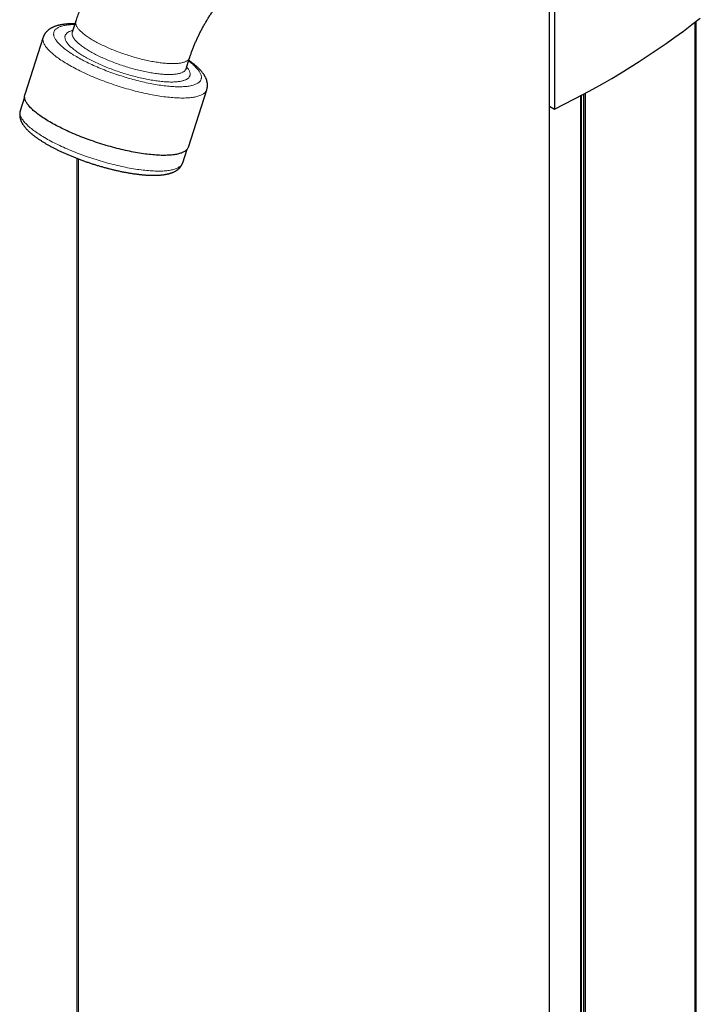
# Model space of a CAD drawing. Header units: millimetres. Extents: x 8 to 913, y 12 to 2661.
# Tile 8 of 39: x 644 to 883, y 636 to 981. Entities that reach past the tile are written whole.
import ezdxf

# ---------------------------------------------------------------- set-up
doc = ezdxf.new("R2010")
doc.units = ezdxf.units.MM

msp = doc.modelspace()

# ---------------------------------------------------------------- linework, layer by layer
at = {"color": 7, "linetype": 'Continuous', "lineweight": 30}
for p, q in [((831.52, 1040.72), (831.52, 950)), ((829.79, 85.87), (829.79, 1039.84)), ((663.41, 980.84), (662.18, 977.02)), ((881.23, 175.86), (881.23, 980.78)), ((652, 975.23), (645.53, 955.1)), ((702.17, 964.18), (703.4, 968.01)), ((645.43, 954.24), (643.93, 949.42)), ((702.95, 936.67), (709.41, 956.81)), ((840.78, 177.11), (840.78, 954.72)), ((841.91, 175.79), (841.91, 955.33)), ((829.79, 951.01), (831.52, 950)), ((700.95, 931.11), (702.54, 935.91)), ((663.81, 932.7), (663.81, 160.83))]:
    msp.add_line(p, q, dxfattribs=at)
at = {"color": 8, "linetype": 'Continuous', "lineweight": 0}
for p, q in [((880.75, 175.83), (880.75, 980.41)), ((840.97, 176.88), (840.97, 954.83)), ((841.73, 176), (841.73, 955.23)), ((842.39, 175.76), (842.39, 955.59)), ((664.39, 160.38), (664.39, 932.48))]:
    msp.add_line(p, q, dxfattribs=at)
at = {"color": 8, "linetype": 'Continuous', "lineweight": 0, "flags": 128}
for points in [[(663.04, 979.69), (662.85, 979.69), (662.39, 979.68), (661.94, 979.66), (661.5, 979.63), (661.08, 979.59), (660.67, 979.55), (660.27, 979.5), (659.89, 979.44), (659.53, 979.38), (659.18, 979.3), (658.84, 979.23), (658.52, 979.14), (658.22, 979.05), (657.93, 978.94), (657.66, 978.84), (657.41, 978.72), (657.17, 978.6), (656.95, 978.47), (656.74, 978.34), (656.55, 978.2), (656.38, 978.05), (656.23, 977.89), (656.09, 977.73), (655.98, 977.57), (655.88, 977.4), (655.79, 977.22), (655.73, 977.03), (655.68, 976.84), (655.65, 976.65), (655.64, 976.45), (655.64, 976.24), (655.66, 976.03), (655.71, 975.81), (655.76, 975.59), (655.84, 975.37), (655.94, 975.14), (656.05, 974.9), (656.18, 974.66), (656.32, 974.42), (656.49, 974.17), (656.67, 973.92), (656.87, 973.67), (657.08, 973.41), (657.31, 973.15), (657.56, 972.89), (657.83, 972.62), (658.11, 972.35), (658.4, 972.08), (658.72, 971.81), (659.05, 971.53), (659.39, 971.25), (659.75, 970.97), (660.13, 970.69), (660.52, 970.41), (660.92, 970.13), (661.34, 969.84), (661.77, 969.56), (662.21, 969.27), (662.67, 968.99), (663.14, 968.7), (663.63, 968.41), (664.12, 968.13)], [(663.41, 980.84), (663.37, 980.72), (663.34, 980.56), (663.33, 980.4), (663.33, 980.23), (663.35, 980.06), (663.38, 979.89), (663.43, 979.71), (663.49, 979.53), (663.57, 979.34), (663.66, 979.15), (663.76, 978.95), (663.89, 978.76), (664.02, 978.56), (664.17, 978.35), (664.34, 978.15), (664.52, 977.94), (664.71, 977.72), (664.92, 977.51), (665.14, 977.29), (665.38, 977.07), (665.63, 976.85), (665.89, 976.63), (666.16, 976.4), (666.45, 976.18), (666.75, 975.95), (667.07, 975.72), (667.39, 975.49), (667.73, 975.26), (668.08, 975.03), (668.44, 974.8), (668.82, 974.57), (669.2, 974.33), (669.59, 974.1), (670, 973.87), (670.41, 973.64), (670.84, 973.41), (671.27, 973.18), (671.72, 972.95), (672.17, 972.72), (672.63, 972.5), (673.1, 972.27), (673.57, 972.05), (674.06, 971.83), (674.55, 971.61), (675.05, 971.39), (675.55, 971.17), (676.06, 970.96), (676.57, 970.75), (677.09, 970.54), (677.62, 970.34), (678.15, 970.14), (678.68, 969.94), (679.22, 969.74), (679.76, 969.55), (680.3, 969.37), (680.85, 969.18), (681.4, 969), (681.94, 968.83), (682.49, 968.65), (683.04, 968.49), (683.59, 968.32), (684.15, 968.17), (684.7, 968.01), (685.24, 967.86), (685.79, 967.72), (686.34, 967.58), (686.88, 967.45), (687.42, 967.32), (687.96, 967.2), (688.5, 967.08), (689.03, 966.97), (689.55, 966.86), (690.07, 966.76), (690.59, 966.66), (691.1, 966.58), (691.61, 966.49), (692.11, 966.42), (692.6, 966.34), (693.09, 966.28), (693.57, 966.22), (694.04, 966.17), (694.5, 966.12), (694.95, 966.08), (695.4, 966.05), (695.84, 966.02), (696.27, 966), (696.68, 965.98), (697.09, 965.97), (697.49, 965.97), (697.88, 965.97), (698.25, 965.99)], [(661.31, 965.31), (660.76, 965.63), (660.22, 965.95), (659.7, 966.26), (659.19, 966.58), (658.7, 966.9), (658.22, 967.21), (657.75, 967.53), (657.31, 967.85), (656.87, 968.16), (656.46, 968.47), (656.06, 968.78), (655.68, 969.09), (655.31, 969.4), (654.96, 969.7), (654.63, 970), (654.32, 970.3), (654.02, 970.6), (653.75, 970.89), (653.49, 971.18), (653.25, 971.46), (653.03, 971.75), (652.83, 972.02), (652.65, 972.3), (652.49, 972.57), (652.34, 972.83), (652.22, 973.09), (652.11, 973.35), (652.03, 973.6), (651.96, 973.84), (651.92, 974.08), (651.89, 974.32), (651.89, 974.55), (651.9, 974.77), (651.93, 974.99), (651.99, 975.2), (652, 975.23)], [(666.79, 968.23), (666.37, 968.47), (665.96, 968.71), (665.56, 968.95), (665.18, 969.19), (664.8, 969.44), (664.43, 969.68), (664.08, 969.92), (663.74, 970.16), (663.41, 970.4), (663.09, 970.64), (662.78, 970.87), (662.49, 971.11), (662.21, 971.34), (661.95, 971.57), (661.7, 971.8), (661.46, 972.03), (661.23, 972.26), (661.02, 972.48), (660.83, 972.7), (660.64, 972.92), (660.48, 973.13), (660.32, 973.35), (660.18, 973.56), (660.06, 973.76), (659.95, 973.96), (659.86, 974.16), (659.78, 974.36), (659.71, 974.55), (659.66, 974.74), (659.63, 974.92), (659.61, 975.1), (659.6, 975.27), (659.61, 975.44), (659.64, 975.61), (659.68, 975.77), (659.74, 975.93), (659.81, 976.08), (659.89, 976.22), (659.99, 976.36), (660.11, 976.5), (660.24, 976.63), (660.38, 976.76), (660.54, 976.88), (660.71, 976.99), (660.9, 977.1), (661.1, 977.2), (661.32, 977.3), (661.55, 977.39), (661.79, 977.47), (662.05, 977.55), (662.32, 977.63), (662.38, 977.64)], [(662.18, 977.02), (662.16, 976.93), (662.12, 976.77), (662.11, 976.61), (662.1, 976.45), (662.12, 976.28), (662.14, 976.11), (662.19, 975.93), (662.24, 975.75), (662.32, 975.56), (662.41, 975.37), (662.51, 975.18), (662.63, 974.98), (662.76, 974.78), (662.91, 974.58), (663.07, 974.37), (663.24, 974.16), (663.43, 973.95), (663.64, 973.74), (663.86, 973.52), (664.09, 973.3), (664.33, 973.08), (664.59, 972.86), (664.86, 972.63), (665.15, 972.41), (665.45, 972.18), (665.76, 971.95), (666.08, 971.72), (666.42, 971.49), (666.76, 971.26), (667.12, 971.03), (667.49, 970.8), (667.87, 970.57), (668.27, 970.33), (668.67, 970.1)], [(664.12, 968.13), (664.63, 967.84), (665.15, 967.56), (665.68, 967.27), (666.23, 966.99), (666.78, 966.71), (667.34, 966.43), (667.92, 966.15), (668.5, 965.87), (669.09, 965.6), (669.69, 965.33), (670.3, 965.06), (670.91, 964.79), (671.53, 964.52), (672.16, 964.26), (672.8, 964), (673.44, 963.75), (674.09, 963.49), (674.74, 963.24), (675.4, 963), (676.06, 962.76), (676.73, 962.52), (677.4, 962.29), (678.07, 962.06), (678.74, 961.84), (679.42, 961.62), (680.1, 961.4), (680.78, 961.2), (681.46, 960.99), (682.14, 960.79), (682.81, 960.6), (683.49, 960.41), (684.17, 960.23), (684.84, 960.06), (685.52, 959.89), (686.19, 959.72), (686.85, 959.57), (687.52, 959.41), (688.18, 959.27), (688.83, 959.13), (689.48, 959), (690.13, 958.87), (690.76, 958.76), (691.4, 958.65), (692.02, 958.54), (692.64, 958.44), (693.25, 958.35), (693.85, 958.27), (694.45, 958.19), (695.03, 958.13), (695.61, 958.06), (696.18, 958.01), (696.73, 957.96), (697.28, 957.92), (697.82, 957.89), (698.34, 957.87), (698.85, 957.85), (699.36, 957.84), (699.84, 957.84), (700.32, 957.84), (700.78, 957.86), (701.24, 957.88), (701.67, 957.91), (702.1, 957.94), (702.5, 957.98), (702.9, 958.03), (703.28, 958.09), (703.65, 958.16), (704, 958.23), (704.33, 958.31), (704.65, 958.39), (704.95, 958.49), (705.24, 958.59), (705.51, 958.7), (705.77, 958.81), (706.01, 958.93), (706.23, 959.06), (706.43, 959.2), (706.62, 959.34), (706.79, 959.48), (706.94, 959.64), (707.08, 959.8), (707.2, 959.97), (707.3, 960.14), (707.38, 960.32), (707.45, 960.5), (707.5, 960.69), (707.53, 960.89), (707.54, 961.09), (707.53, 961.29), (707.51, 961.5), (707.47, 961.72), (707.41, 961.94), (707.33, 962.17), (707.24, 962.4), (707.13, 962.63), (707, 962.87), (706.85, 963.11), (706.69, 963.36), (706.51, 963.61), (706.31, 963.87), (706.09, 964.12), (705.86, 964.38), (705.61, 964.65), (705.35, 964.91), (705.07, 965.18), (704.77, 965.45), (704.46, 965.73), (704.13, 966), (703.78, 966.28), (703.42, 966.56), (703.05, 966.84), (703.03, 966.86)], [(702.37, 964.81), (702.53, 964.61), (702.7, 964.4), (702.85, 964.19), (702.99, 963.98), (703.11, 963.77), (703.22, 963.57), (703.32, 963.37), (703.4, 963.18), (703.46, 962.99), (703.51, 962.8), (703.55, 962.61), (703.57, 962.44), (703.57, 962.26), (703.56, 962.09), (703.54, 961.93), (703.5, 961.76), (703.44, 961.61), (703.37, 961.46), (703.28, 961.31), (703.18, 961.17), (703.07, 961.03), (702.94, 960.9), (702.79, 960.78), (702.63, 960.66), (702.46, 960.54), (702.27, 960.44), (702.07, 960.33), (701.86, 960.24), (701.63, 960.14), (701.38, 960.06), (701.13, 959.98), (700.85, 959.91), (700.57, 959.84), (700.27, 959.78), (699.96, 959.72), (699.64, 959.67), (699.31, 959.63), (698.96, 959.6), (698.6, 959.57), (698.23, 959.54), (697.85, 959.52), (697.46, 959.51), (697.05, 959.51), (696.64, 959.51), (696.21, 959.52), (695.78, 959.53), (695.34, 959.55), (694.88, 959.58), (694.42, 959.61), (693.95, 959.65), (693.47, 959.7), (692.98, 959.75), (692.48, 959.81), (691.98, 959.87), (691.47, 959.94), (690.95, 960.02), (690.43, 960.1), (689.9, 960.19), (689.36, 960.29), (688.82, 960.39), (688.27, 960.49), (687.72, 960.6), (687.17, 960.72), (686.61, 960.84), (686.05, 960.97), (685.48, 961.11), (684.92, 961.24), (684.35, 961.39), (683.77, 961.54), (683.2, 961.69), (682.63, 961.85), (682.05, 962.01), (681.48, 962.18), (680.9, 962.35), (680.33, 962.53), (679.75, 962.71), (679.18, 962.9), (678.61, 963.09), (678.04, 963.28), (677.47, 963.48), (676.91, 963.68), (676.35, 963.88), (675.79, 964.09), (675.24, 964.3), (674.69, 964.51), (674.14, 964.73), (673.6, 964.95), (673.07, 965.17), (672.54, 965.4), (672.02, 965.62), (671.51, 965.85), (671, 966.08), (670.5, 966.32), (670.01, 966.55), (669.52, 966.79), (669.04, 967.02), (668.58, 967.26), (668.12, 967.5), (667.67, 967.74), (667.22, 967.98), (666.79, 968.23)], [(668.67, 970.1), (669.08, 969.87), (669.5, 969.64), (669.93, 969.41), (670.38, 969.18), (670.83, 968.95), (671.28, 968.73), (671.75, 968.5), (672.23, 968.28), (672.71, 968.06), (673.2, 967.84), (673.69, 967.62), (674.19, 967.4), (674.7, 967.19), (675.22, 966.98), (675.74, 966.77), (676.26, 966.56), (676.79, 966.36), (677.32, 966.16), (677.86, 965.97), (678.4, 965.77), (678.94, 965.59), (679.48, 965.4), (680.03, 965.22), (680.58, 965.04), (681.13, 964.87), (681.68, 964.7), (682.23, 964.54), (682.78, 964.38), (683.33, 964.22), (683.88, 964.07), (684.43, 963.93), (684.97, 963.79), (685.52, 963.65), (686.06, 963.52), (686.6, 963.4), (687.13, 963.28), (687.67, 963.17), (688.19, 963.06), (688.72, 962.96), (689.23, 962.86), (689.75, 962.77), (690.25, 962.69), (690.76, 962.61), (691.25, 962.54), (691.74, 962.47), (692.22, 962.41), (692.69, 962.35), (693.16, 962.31), (693.61, 962.26), (694.06, 962.23), (694.5, 962.2), (694.93, 962.18), (695.35, 962.16), (695.76, 962.15), (696.16, 962.14), (696.55, 962.15), (696.93, 962.16), (697.3, 962.17), (697.66, 962.19), (698, 962.22), (698.33, 962.25), (698.65, 962.3), (698.96, 962.34), (699.26, 962.39), (699.54, 962.45), (699.81, 962.52), (700.07, 962.59), (700.31, 962.67), (700.54, 962.75), (700.75, 962.84), (700.96, 962.93), (701.14, 963.04), (701.32, 963.14), (701.47, 963.25), (701.62, 963.37), (701.75, 963.49), (701.86, 963.62), (701.96, 963.76), (702.05, 963.9), (702.12, 964.04), (702.17, 964.18)], [(709.41, 956.81), (709.35, 956.64), (709.26, 956.44), (709.15, 956.25), (709.02, 956.06), (708.86, 955.88), (708.69, 955.71), (708.5, 955.55), (708.3, 955.39), (708.07, 955.24), (707.82, 955.1), (707.56, 954.96), (707.27, 954.84), (706.97, 954.72), (706.65, 954.61), (706.32, 954.5), (705.96, 954.41), (705.59, 954.32), (705.2, 954.24), (704.8, 954.17), (704.37, 954.1), (703.93, 954.05), (703.48, 954), (703.01, 953.96), (702.52, 953.93), (702.02, 953.91), (701.51, 953.89), (700.98, 953.89), (700.44, 953.89), (699.88, 953.9), (699.31, 953.92), (698.73, 953.94), (698.13, 953.98), (697.53, 954.02), (696.91, 954.07), (696.28, 954.13), (695.64, 954.2), (694.99, 954.28), (694.33, 954.36), (693.66, 954.46), (692.98, 954.56), (692.29, 954.66), (691.6, 954.78), (690.9, 954.9), (690.19, 955.04), (689.47, 955.17), (688.75, 955.32), (688.02, 955.47), (687.29, 955.63), (686.55, 955.8), (685.81, 955.98), (685.07, 956.16), (684.32, 956.35), (683.57, 956.54), (682.82, 956.74), (682.07, 956.95), (681.31, 957.17), (680.56, 957.39), (679.81, 957.61), (679.05, 957.84), (678.3, 958.08), (677.55, 958.33), (676.8, 958.57), (676.05, 958.83), (675.31, 959.09), (674.57, 959.35), (673.84, 959.62), (673.11, 959.89), (672.38, 960.16), (671.66, 960.44), (670.95, 960.73), (670.24, 961.02), (669.54, 961.31), (668.85, 961.6), (668.17, 961.9), (667.49, 962.2), (666.83, 962.5), (666.17, 962.81), (665.52, 963.11), (664.89, 963.42), (664.26, 963.74), (663.65, 964.05), (663.05, 964.36), (662.46, 964.68), (661.88, 964.99), (661.31, 965.31)], [(698.25, 965.99), (698.62, 966), (698.97, 966.03), (699.31, 966.05), (699.64, 966.09), (699.96, 966.13), (700.26, 966.18), (700.56, 966.23), (700.84, 966.3), (701.1, 966.36), (701.36, 966.43), (701.6, 966.51), (701.82, 966.6), (702.03, 966.69), (702.23, 966.79), (702.42, 966.89), (702.58, 967), (702.74, 967.11), (702.88, 967.23), (703.01, 967.35), (703.12, 967.48), (703.21, 967.62), (703.29, 967.76), (703.36, 967.9), (703.4, 968.01)], [(643.93, 949.42), (643.89, 949.27), (643.84, 949.06), (643.82, 948.84), (643.82, 948.61), (643.84, 948.38), (643.88, 948.15), (643.94, 947.91), (644.01, 947.66), (644.11, 947.41), (644.22, 947.15), (644.36, 946.89), (644.51, 946.62), (644.69, 946.35), (644.88, 946.08), (645.09, 945.8), (645.32, 945.52), (645.57, 945.23), (645.84, 944.94), (646.12, 944.65), (646.43, 944.35), (646.75, 944.05), (647.09, 943.75), (647.44, 943.45), (647.82, 943.14), (648.21, 942.84), (648.61, 942.53), (649.04, 942.22), (649.48, 941.9), (649.93, 941.59), (650.4, 941.28), (650.89, 940.96), (651.39, 940.65), (651.9, 940.33), (652.43, 940.01), (652.97, 939.7), (653.53, 939.38), (654.1, 939.07), (654.68, 938.76), (655.27, 938.44), (655.88, 938.13)], [(655.88, 938.13), (656.5, 937.82), (657.12, 937.52), (657.76, 937.21), (658.41, 936.91), (659.07, 936.6), (659.74, 936.3), (660.41, 936.01), (661.1, 935.71), (661.79, 935.42), (662.49, 935.14), (663.19, 934.85), (663.9, 934.57), (664.62, 934.3), (665.35, 934.03), (666.07, 933.76), (666.81, 933.5), (667.54, 933.24), (668.28, 932.98), (669.03, 932.73), (669.77, 932.49), (670.52, 932.25), (671.27, 932.02), (672.02, 931.79), (672.76, 931.57), (673.51, 931.36), (674.26, 931.15), (675.01, 930.95), (675.75, 930.75), (676.5, 930.56), (677.24, 930.38), (677.98, 930.2), (678.71, 930.03), (679.44, 929.87), (680.16, 929.71), (680.88, 929.57), (681.59, 929.43), (682.3, 929.29), (683, 929.17), (683.69, 929.05), (684.38, 928.94), (685.06, 928.84), (685.72, 928.74), (686.38, 928.65), (687.03, 928.57), (687.67, 928.5), (688.3, 928.44), (688.92, 928.39), (689.53, 928.34), (690.12, 928.3), (690.71, 928.27), (691.28, 928.25), (691.84, 928.24), (692.38, 928.23), (692.91, 928.23), (693.43, 928.25), (693.93, 928.26), (694.42, 928.29), (694.89, 928.33), (695.35, 928.37), (695.79, 928.42), (696.22, 928.48), (696.62, 928.55), (697.02, 928.63), (697.39, 928.71), (697.75, 928.81), (698.09, 928.91), (698.42, 929.02), (698.72, 929.13), (699.01, 929.25), (699.28, 929.39), (699.53, 929.52), (699.77, 929.67), (699.98, 929.82), (700.18, 929.98), (700.35, 930.15), (700.51, 930.33), (700.65, 930.51), (700.77, 930.69), (700.87, 930.89), (700.94, 931.09), (700.95, 931.11)]]:
    msp.add_lwpolyline(points, dxfattribs=at)
at = {"color": 7, "linetype": 'Continuous', "lineweight": 30, "flags": 128}
msp.add_lwpolyline([(702.95, 936.67), (702.89, 936.5), (702.79, 936.3), (702.68, 936.11), (702.55, 935.92), (702.4, 935.74), (702.23, 935.57), (702.04, 935.41), (701.83, 935.25), (701.6, 935.1), (701.36, 934.96), (701.09, 934.83), (700.81, 934.7), (700.51, 934.58), (700.19, 934.47), (699.85, 934.36), (699.5, 934.27), (699.13, 934.18), (698.74, 934.1), (698.33, 934.03), (697.91, 933.96), (697.47, 933.91), (697.02, 933.86), (696.55, 933.82), (696.06, 933.79), (695.56, 933.77), (695.05, 933.75), (694.52, 933.75), (693.97, 933.75), (693.42, 933.76), (692.85, 933.78), (692.26, 933.8), (691.67, 933.84), (691.06, 933.88), (690.44, 933.94), (689.81, 934), (689.17, 934.06), (688.52, 934.14), (687.86, 934.22), (687.19, 934.32), (686.52, 934.42), (685.83, 934.53), (685.13, 934.64), (684.43, 934.76), (683.72, 934.9), (683.01, 935.03), (682.29, 935.18), (681.56, 935.33), (680.83, 935.5), (680.09, 935.66), (679.35, 935.84), (678.61, 936.02), (677.86, 936.21), (677.11, 936.4), (676.36, 936.61), (675.6, 936.81), (674.85, 937.03), (674.1, 937.25), (673.34, 937.47), (672.59, 937.71), (671.83, 937.94), (671.08, 938.19), (670.34, 938.43), (669.59, 938.69), (668.85, 938.95), (668.11, 939.21), (667.37, 939.48), (666.64, 939.75), (665.92, 940.03), (665.2, 940.31), (664.48, 940.59), (663.78, 940.88), (663.08, 941.17), (662.39, 941.46), (661.7, 941.76), (661.03, 942.06), (660.36, 942.36), (659.71, 942.67), (659.06, 942.98), (658.42, 943.29), (657.8, 943.6), (657.18, 943.91), (656.58, 944.22), (655.99, 944.54), (655.41, 944.85), (654.85, 945.17), (654.3, 945.49), (653.76, 945.81), (653.24, 946.12), (652.73, 946.44), (652.23, 946.76), (651.75, 947.08), (651.29, 947.39), (650.84, 947.71), (650.41, 948.02), (649.99, 948.33), (649.59, 948.64), (649.21, 948.95), (648.85, 949.26), (648.5, 949.56), (648.17, 949.86), (647.85, 950.16), (647.56, 950.46), (647.28, 950.75), (647.03, 951.04), (646.79, 951.32), (646.57, 951.61), (646.37, 951.88), (646.19, 952.16), (646.02, 952.43), (645.88, 952.69), (645.75, 952.95), (645.65, 953.21), (645.57, 953.46), (645.5, 953.71), (645.45, 953.95), (645.43, 954.18), (645.42, 954.41), (645.44, 954.63), (645.47, 954.85), (645.52, 955.06), (645.53, 955.1)], dxfattribs=at)
at = {"color": 7, "linetype": 'Continuous', "lineweight": 30}
msp.add_ellipse((763.57, 1084.91), major_axis=(191.11, 90.21), ratio=0.714681, start_param=4.730655, end_param=5.019019, dxfattribs=at)
for points, knots in [([(694.58, 1027.64), (694.44, 1027.53), (694.06, 1027.21), (693.43, 1026.69), (692.7, 1026.05), (691.98, 1025.41), (691.26, 1024.76), (690.55, 1024.1), (689.84, 1023.43), (689.14, 1022.75), (688.44, 1022.07), (687.76, 1021.37), (687.07, 1020.67), (686.4, 1019.95), (685.73, 1019.23), (685.06, 1018.51), (684.4, 1017.77), (683.75, 1017.03), (683.11, 1016.27), (682.47, 1015.51), (681.84, 1014.75), (681.22, 1013.97), (680.6, 1013.19), (679.99, 1012.41), (679.39, 1011.61), (678.8, 1010.81), (678.21, 1010.01), (677.63, 1009.19), (677.05, 1008.37), (676.49, 1007.55), (675.93, 1006.72), (675.38, 1005.88), (674.84, 1005.04), (674.3, 1004.19), (673.77, 1003.34), (673.25, 1002.48), (672.74, 1001.62), (672.24, 1000.75), (671.74, 999.88), (671.26, 999), (670.78, 998.12), (670.31, 997.24), (669.85, 996.35), (669.39, 995.45), (668.95, 994.56), (668.51, 993.65), (668.08, 992.75), (667.67, 991.84), (667.26, 990.93), (666.86, 990.01), (666.46, 989.1), (666.08, 988.17), (665.71, 987.25), (665.35, 986.32), (664.99, 985.39), (664.65, 984.46), (664.31, 983.53), (663.99, 982.59), (663.68, 981.7), (663.5, 981.11), (663.41, 980.84)], [0, 0, 0, 0, 0.009774, 0.027442, 0.045092, 0.06273, 0.080353, 0.097962, 0.115557, 0.133136, 0.150701, 0.16825, 0.185784, 0.203303, 0.220808, 0.238298, 0.255773, 0.273235, 0.290683, 0.308118, 0.325541, 0.342951, 0.36035, 0.377738, 0.395116, 0.412484, 0.429844, 0.447194, 0.464538, 0.481874, 0.499204, 0.516529, 0.533848, 0.551164, 0.568476, 0.585786, 0.603094, 0.620401, 0.637708, 0.655015, 0.672323, 0.689633, 0.706945, 0.724261, 0.741581, 0.758905, 0.776235, 0.793571, 0.810915, 0.828266, 0.845625, 0.862994, 0.880372, 0.897762, 0.915162, 0.932574, 0.949999, 0.967437, 0.984888, 1, 1, 1, 1]), ([(703.4, 968.01), (703.43, 968.1), (703.52, 968.39), (703.68, 968.88), (703.88, 969.46), (704.09, 970.04), (704.31, 970.62), (704.53, 971.21), (704.76, 971.8), (705, 972.39), (705.25, 972.98), (705.5, 973.57), (705.77, 974.16), (706.03, 974.75), (706.31, 975.34), (706.59, 975.93), (706.88, 976.52), (707.18, 977.11), (707.48, 977.69), (707.79, 978.27), (708.11, 978.85), (708.43, 979.43), (708.76, 980), (709.09, 980.57), (709.43, 981.14), (709.77, 981.7), (710.12, 982.26), (710.48, 982.82), (710.84, 983.36), (711.2, 983.91), (711.57, 984.44), (711.94, 984.97), (712.32, 985.5), (712.7, 986.02), (713.08, 986.53), (713.46, 987.03), (713.85, 987.53), (714.24, 988.02), (714.64, 988.5), (715.03, 988.98), (715.43, 989.45), (715.83, 989.9), (716.23, 990.35), (716.63, 990.79), (717.03, 991.22), (717.43, 991.65), (717.83, 992.06), (718.24, 992.46), (718.64, 992.85), (719.04, 993.24), (719.43, 993.61), (719.83, 993.97), (720.23, 994.33), (720.62, 994.67), (720.98, 994.98), (721.21, 995.17), (721.31, 995.25)], [0, 0, 0, 0, 0.009549, 0.028229, 0.046937, 0.065677, 0.084448, 0.103248, 0.122076, 0.14093, 0.159808, 0.178707, 0.197628, 0.216567, 0.235522, 0.254493, 0.273476, 0.292471, 0.311475, 0.330486, 0.349503, 0.368524, 0.387547, 0.406569, 0.425589, 0.444605, 0.463615, 0.482616, 0.501608, 0.520588, 0.539554, 0.558505, 0.577439, 0.596353, 0.615247, 0.634118, 0.652964, 0.671785, 0.690577, 0.70934, 0.728071, 0.746769, 0.765432, 0.784059, 0.802649, 0.821198, 0.839707, 0.858174, 0.876596, 0.894974, 0.913306, 0.93159, 0.949825, 0.968011, 0.986147, 1, 1, 1, 1]), ([(663.12, 979.94), (663.03, 979.94), (662.79, 979.95), (662.38, 979.95), (661.91, 979.94), (661.45, 979.93), (660.99, 979.91), (660.54, 979.88), (660.09, 979.85), (659.65, 979.81), (659.22, 979.76), (658.8, 979.7), (658.38, 979.63), (657.97, 979.56), (657.57, 979.47), (657.18, 979.38), (656.79, 979.27), (656.42, 979.16), (656.05, 979.03), (655.7, 978.89), (655.37, 978.75), (655.04, 978.59), (654.74, 978.43), (654.45, 978.26), (654.18, 978.08), (653.92, 977.89), (653.68, 977.7), (653.46, 977.5), (653.25, 977.29), (653.05, 977.08), (652.87, 976.86), (652.7, 976.64), (652.54, 976.41), (652.4, 976.17), (652.28, 975.93), (652.16, 975.68), (652.07, 975.45), (652.02, 975.3), (652, 975.23)], [0, 0, 0, 0, 0.01598, 0.046551, 0.077247, 0.108078, 0.139053, 0.170185, 0.201483, 0.232958, 0.264616, 0.296463, 0.328496, 0.360704, 0.393063, 0.425526, 0.458013, 0.490395, 0.52253, 0.554255, 0.5854, 0.615813, 0.64538, 0.674033, 0.701755, 0.728568, 0.754523, 0.779689, 0.804147, 0.827976, 0.851256, 0.874065, 0.896473, 0.918549, 0.940355, 0.961951, 0.983392, 1, 1, 1, 1]), ([(662.18, 977.02), (662.18, 977.01), (662.17, 976.99), (662.16, 976.97), (662.16, 976.96), (662.16, 976.97), (662.16, 976.97)], [0, 0, 0, 0, 0.340216, 0.66436, 0.958476, 1, 1, 1, 1]), ([(709.41, 956.81), (709.42, 956.85), (709.47, 956.97), (709.52, 957.18), (709.58, 957.44), (709.62, 957.71), (709.64, 957.97), (709.66, 958.24), (709.66, 958.51), (709.64, 958.78), (709.62, 959.05), (709.58, 959.32), (709.52, 959.6), (709.46, 959.87), (709.38, 960.15), (709.28, 960.43), (709.17, 960.72), (709.04, 961), (708.9, 961.29), (708.74, 961.58), (708.57, 961.88), (708.37, 962.18), (708.16, 962.48), (707.94, 962.78), (707.7, 963.09), (707.44, 963.39), (707.17, 963.7), (706.88, 964), (706.58, 964.3), (706.27, 964.59), (705.95, 964.89), (705.62, 965.18), (705.28, 965.47), (704.93, 965.76), (704.57, 966.04), (704.2, 966.32), (703.82, 966.61), (703.46, 966.87), (703.22, 967.03), (703.11, 967.11)], [0, 0, 0, 0, 0.009881, 0.031168, 0.052453, 0.073789, 0.095227, 0.116821, 0.138628, 0.160705, 0.183115, 0.205921, 0.229191, 0.252996, 0.277406, 0.302493, 0.328323, 0.354955, 0.382433, 0.410777, 0.439979, 0.469991, 0.500727, 0.532063, 0.563854, 0.595949, 0.628207, 0.660503, 0.692731, 0.724837, 0.756789, 0.788569, 0.820171, 0.851595, 0.882848, 0.913938, 0.944875, 0.97567, 1, 1, 1, 1]), ([(702.16, 964.13), (702.16, 964.13), (702.16, 964.13), (702.16, 964.14), (702.16, 964.16), (702.17, 964.18), (702.17, 964.18)], [0, 0, 0, 0, 0.201938, 0.504387, 0.851642, 1, 1, 1, 1]), ([(643.93, 949.42), (643.91, 949.36), (643.87, 949.23), (643.82, 949.01), (643.77, 948.76), (643.74, 948.51), (643.72, 948.25), (643.71, 947.99), (643.72, 947.74), (643.75, 947.48), (643.78, 947.21), (643.83, 946.95), (643.89, 946.68), (643.97, 946.42), (644.06, 946.14), (644.17, 945.87), (644.29, 945.59), (644.43, 945.31), (644.59, 945.02), (644.76, 944.74), (644.95, 944.45), (645.16, 944.15), (645.38, 943.86), (645.61, 943.57), (645.86, 943.27), (646.13, 942.98), (646.4, 942.69), (646.69, 942.4), (646.99, 942.11), (647.31, 941.83), (647.63, 941.54), (647.96, 941.26), (648.31, 940.98), (648.66, 940.7), (649.02, 940.42), (649.4, 940.15), (649.78, 939.87), (650.17, 939.6), (650.57, 939.32), (650.99, 939.05), (651.41, 938.78), (651.84, 938.51), (652.27, 938.24), (652.72, 937.97), (653.18, 937.71), (653.64, 937.44), (654.11, 937.18), (654.59, 936.91), (655.08, 936.65), (655.58, 936.39), (656.08, 936.13), (656.59, 935.87), (657.11, 935.62), (657.63, 935.37), (658.16, 935.11), (658.7, 934.86), (659.24, 934.62), (659.79, 934.37), (660.34, 934.13), (660.9, 933.89), (661.47, 933.65), (662.04, 933.41), (662.61, 933.18), (663.19, 932.95), (663.77, 932.72), (664.36, 932.49), (664.95, 932.27), (665.54, 932.05), (666.14, 931.84), (666.73, 931.62), (667.33, 931.41), (667.94, 931.21), (668.54, 931.01), (669.15, 930.81), (669.76, 930.61), (670.37, 930.42), (670.98, 930.24), (671.59, 930.05), (672.2, 929.88), (672.81, 929.7), (673.42, 929.53), (674.03, 929.36), (674.63, 929.2), (675.24, 929.05), (675.85, 928.89), (676.45, 928.75), (677.05, 928.6), (677.65, 928.47), (678.25, 928.33), (678.84, 928.2), (679.43, 928.08), (680.02, 927.96), (680.61, 927.85), (681.19, 927.74), (681.76, 927.64), (682.33, 927.54), (682.9, 927.45), (683.46, 927.36), (684.02, 927.28), (684.57, 927.21), (685.12, 927.14), (685.66, 927.07), (686.2, 927.02), (686.73, 926.96), (687.25, 926.92), (687.77, 926.87), (688.28, 926.84), (688.78, 926.81), (689.28, 926.79), (689.77, 926.77), (690.25, 926.76), (690.72, 926.76), (691.19, 926.76), (691.65, 926.77), (692.11, 926.78), (692.55, 926.81), (692.99, 926.83), (693.42, 926.87), (693.85, 926.91), (694.26, 926.97), (694.67, 927.03), (695.07, 927.09), (695.46, 927.17), (695.85, 927.25), (696.22, 927.35), (696.59, 927.45), (696.95, 927.57), (697.29, 927.69), (697.62, 927.82), (697.94, 927.97), (698.25, 928.12), (698.54, 928.28), (698.81, 928.45), (699.07, 928.62), (699.31, 928.81), (699.53, 929), (699.74, 929.19), (699.94, 929.39), (700.12, 929.6), (700.28, 929.81), (700.43, 930.03), (700.57, 930.26), (700.7, 930.49), (700.8, 930.72), (700.89, 930.93), (700.93, 931.06), (700.95, 931.11)], [0, 0, 0, 0, 0.003501, 0.00878, 0.014066, 0.019372, 0.024715, 0.030109, 0.035572, 0.041118, 0.046766, 0.052531, 0.058433, 0.064488, 0.070712, 0.077118, 0.083716, 0.090512, 0.097502, 0.104675, 0.112012, 0.119486, 0.127064, 0.134714, 0.142406, 0.150112, 0.157809, 0.165484, 0.173128, 0.180738, 0.188311, 0.195847, 0.203348, 0.210814, 0.218248, 0.225652, 0.233027, 0.240376, 0.247701, 0.255004, 0.262286, 0.269548, 0.276794, 0.284023, 0.291238, 0.298439, 0.305628, 0.312805, 0.319971, 0.327128, 0.334275, 0.341414, 0.348546, 0.35567, 0.362788, 0.3699, 0.377006, 0.384107, 0.391204, 0.398296, 0.405384, 0.412469, 0.419551, 0.426629, 0.433705, 0.440779, 0.44785, 0.45492, 0.461988, 0.469055, 0.476121, 0.483186, 0.49025, 0.497314, 0.504378, 0.511442, 0.518506, 0.52557, 0.532635, 0.539701, 0.546768, 0.553836, 0.560906, 0.567977, 0.575051, 0.582127, 0.589205, 0.596287, 0.603371, 0.61046, 0.617552, 0.624648, 0.631749, 0.638855, 0.645966, 0.653083, 0.660207, 0.667337, 0.674475, 0.681622, 0.688777, 0.695941, 0.703116, 0.710303, 0.717501, 0.724713, 0.731939, 0.739181, 0.746439, 0.753716, 0.761013, 0.768331, 0.775673, 0.78304, 0.790435, 0.79786, 0.805316, 0.812807, 0.820333, 0.827897, 0.8355, 0.843141, 0.850818, 0.858528, 0.866262, 0.874007, 0.881737, 0.889424, 0.897035, 0.904533, 0.911883, 0.919055, 0.926027, 0.932789, 0.939342, 0.945693, 0.951856, 0.957848, 0.963689, 0.969399, 0.974995, 0.980497, 0.985923, 0.991289, 0.996612, 1, 1, 1, 1])]:
    msp.add_open_spline(points, degree=3, knots=knots, dxfattribs=at)

doc.saveas('drawing.dxf')
